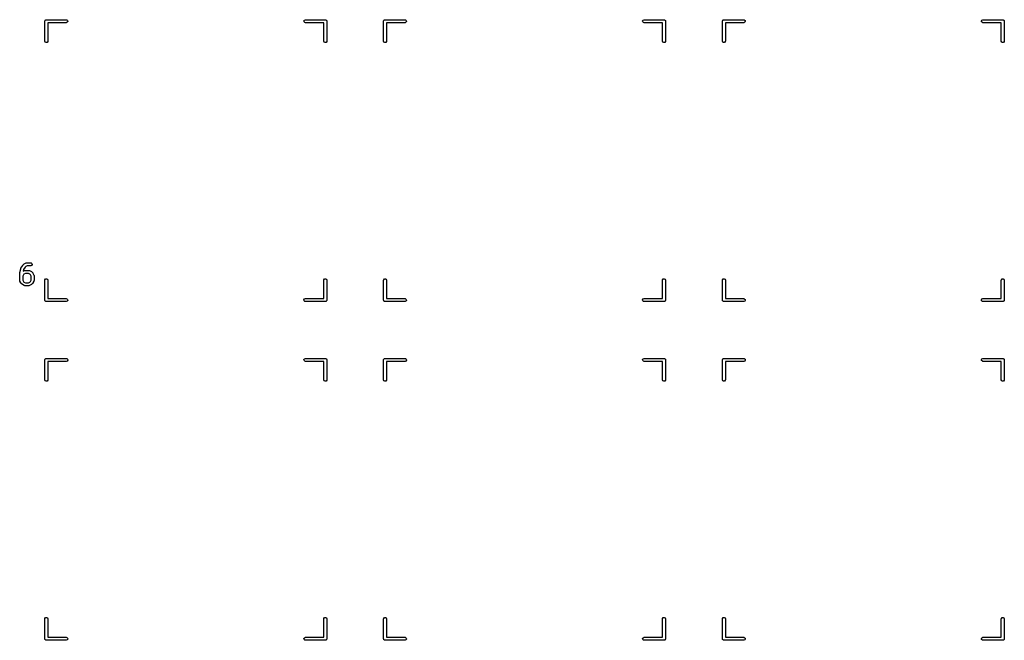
# Model space of a CAD drawing. Extents: x 2.98 to 10.9, y -3.21 to -0.64.
# Tile 7 of 8: x 8.96 to 10.9, y -3.21 to -1.98. Entities that reach past the tile are written whole.
import ezdxf

# ---------------------------------------------------------------- set-up
doc = ezdxf.new("R2010")
doc.units = 0
doc.header["$MEASUREMENT"] = 0
doc.layers.add('BLACK', color=7, linetype='CONTINUOUS')

msp = doc.modelspace()

# ---------------------------------------------------------------- linework, layer by layer
at = {"layer": 'BLACK', "linetype": 'CONTINUOUS'}
for p, q in [((9.00787, -1.98327), (9.00794, -1.98288)), ((9.00787, -2.02264), (9.00787, -1.98327)), ((9.00791, -1.98275), (9.00798, -1.98264)), ((9.00794, -1.98288), (9.00791, -1.98275)), ((9.00798, -1.98264), (9.00805, -1.98226)), ((9.00805, -1.98226), (9.00854, -1.98167)), ((9.00854, -1.98167), (9.00892, -1.981)), ((9.00892, -1.981), (9.00917, -1.98091)), ((9.00917, -1.98091), (9.00935, -1.98071)), ((9.00935, -1.98071), (9.0101, -1.98058)), ((9.0101, -1.98058), (9.01082, -1.98031)), ((9.01082, -1.98031), (9.05019, -1.98031)), ((9.05019, -1.98031), (9.0512, -1.98049)), ((9.0512, -1.98049), (9.05275, -1.98179)), ((9.0531, -1.98378), (9.05209, -1.98553)), ((9.05275, -1.98179), (9.0531, -1.98378)), ((9.51973, -1.98275), (9.52074, -1.981)), ((9.52008, -1.98474), (9.51973, -1.98275)), ((9.52074, -1.981), (9.52263, -1.98031)), ((9.52263, -1.98031), (9.562, -1.98031)), ((9.562, -1.98031), (9.56239, -1.98038)), ((9.56239, -1.98038), (9.56252, -1.98036)), ((9.56252, -1.98036), (9.56263, -1.98042)), ((9.56263, -1.98042), (9.56301, -1.98049)), ((9.56301, -1.98049), (9.5636, -1.98099)), ((9.5636, -1.98099), (9.56427, -1.98137)), ((9.56427, -1.98137), (9.56436, -1.98162)), ((9.56436, -1.98162), (9.56456, -1.98179)), ((9.56456, -1.98179), (9.56469, -1.98255)), ((9.56469, -1.98255), (9.56496, -1.98327)), ((9.56496, -1.98327), (9.56496, -2.02264)), ((9.67716, -1.98327), (9.67723, -1.98288)), ((9.67716, -2.02264), (9.67716, -1.98327)), ((9.67721, -1.98275), (9.67727, -1.98264)), ((9.67723, -1.98288), (9.67721, -1.98275)), ((9.67727, -1.98264), (9.67734, -1.98226)), ((9.67734, -1.98226), (9.67783, -1.98167)), ((9.67783, -1.98167), (9.67822, -1.981)), ((9.67822, -1.981), (9.67847, -1.98091)), ((9.67847, -1.98091), (9.67864, -1.98071)), ((9.67864, -1.98071), (9.67939, -1.98058)), ((9.67939, -1.98058), (9.68011, -1.98031)), ((9.68011, -1.98031), (9.71948, -1.98031)), ((9.71948, -1.98031), (9.72049, -1.98049)), ((9.72049, -1.98049), (9.72204, -1.98179)), ((9.72239, -1.98378), (9.72138, -1.98553)), ((9.72204, -1.98179), (9.72239, -1.98378)), ((10.189, -1.98275), (10.19, -1.981)), ((10.1894, -1.98474), (10.189, -1.98275)), ((10.19, -1.981), (10.1919, -1.98031)), ((10.1919, -1.98031), (10.2313, -1.98031)), ((10.2313, -1.98031), (10.2317, -1.98038)), ((10.2317, -1.98038), (10.2318, -1.98036)), ((10.2318, -1.98036), (10.2319, -1.98042)), ((10.2319, -1.98042), (10.2323, -1.98049)), ((10.2323, -1.98049), (10.2329, -1.98099)), ((10.2329, -1.98099), (10.2336, -1.98137)), ((10.2336, -1.98137), (10.2336, -1.98162)), ((10.2336, -1.98162), (10.2339, -1.98179)), ((10.2339, -1.98179), (10.234, -1.98255)), ((10.234, -1.98255), (10.2342, -1.98327)), ((10.2342, -1.98327), (10.2342, -2.02264)), ((10.3465, -1.98275), (10.3466, -1.98264)), ((10.3465, -1.98288), (10.3465, -1.98275)), ((10.3465, -1.98327), (10.3465, -1.98288)), ((10.3465, -2.02264), (10.3465, -1.98327)), ((10.3466, -1.98226), (10.3471, -1.98167)), ((10.3466, -1.98264), (10.3466, -1.98226)), ((10.3471, -1.98167), (10.3475, -1.981)), ((10.3475, -1.981), (10.3478, -1.98091)), ((10.3478, -1.98091), (10.3479, -1.98071)), ((10.3479, -1.98071), (10.3487, -1.98058)), ((10.3487, -1.98058), (10.3494, -1.98031)), ((10.3494, -1.98031), (10.3888, -1.98031)), ((10.3888, -1.98031), (10.3898, -1.98049)), ((10.3898, -1.98049), (10.3913, -1.98179)), ((10.3917, -1.98378), (10.3907, -1.98553)), ((10.3913, -1.98179), (10.3917, -1.98378)), ((10.8583, -1.98275), (10.8593, -1.981)), ((10.8587, -1.98474), (10.8583, -1.98275)), ((10.8593, -1.981), (10.8612, -1.98031)), ((10.8612, -1.98031), (10.9006, -1.98031)), ((10.9006, -1.98031), (10.901, -1.98038)), ((10.901, -1.98038), (10.9011, -1.98036)), ((10.9011, -1.98036), (10.9012, -1.98042)), ((10.9012, -1.98042), (10.9016, -1.98049)), ((10.9016, -1.98049), (10.9022, -1.98099)), ((10.9022, -1.98099), (10.9028, -1.98137)), ((10.9028, -1.98137), (10.9029, -1.98162)), ((10.9029, -1.98162), (10.9031, -1.98179)), ((10.9031, -1.98179), (10.9033, -1.98255)), ((10.9033, -1.98255), (10.9035, -1.98327)), ((10.9035, -1.98327), (10.9035, -2.02264)), ((9.05019, -1.98622), (9.01378, -1.98622)), ((9.01378, -1.98622), (9.01378, -2.02264)), ((9.05209, -1.98553), (9.05019, -1.98622)), ((9.52162, -1.98604), (9.52008, -1.98474)), ((9.52263, -1.98622), (9.52162, -1.98604)), ((9.55905, -1.98622), (9.52263, -1.98622)), ((9.55905, -2.02264), (9.55905, -1.98622)), ((9.71948, -1.98622), (9.68307, -1.98622)), ((9.68307, -1.98622), (9.68307, -2.02264)), ((9.72138, -1.98553), (9.71948, -1.98622)), ((10.1909, -1.98604), (10.1894, -1.98474)), ((10.1919, -1.98622), (10.1909, -1.98604)), ((10.2283, -1.98622), (10.1919, -1.98622)), ((10.2283, -2.02264), (10.2283, -1.98622)), ((10.3888, -1.98622), (10.3524, -1.98622)), ((10.3524, -1.98622), (10.3524, -2.02264)), ((10.3907, -1.98553), (10.3888, -1.98622)), ((10.8602, -1.98604), (10.8587, -1.98474)), ((10.8612, -1.98622), (10.8602, -1.98604)), ((10.8976, -1.98622), (10.8612, -1.98622)), ((10.8976, -2.02264), (10.8976, -1.98622)), ((9.00856, -2.02453), (9.00787, -2.02264)), ((9.01378, -2.02264), (9.0136, -2.02365)), ((9.55974, -2.02453), (9.55905, -2.02264)), ((9.56496, -2.02264), (9.56478, -2.02365)), ((9.67785, -2.02453), (9.67716, -2.02264)), ((9.68307, -2.02264), (9.68289, -2.02365)), ((10.229, -2.02453), (10.2283, -2.02264)), ((10.2342, -2.02264), (10.2341, -2.02365)), ((10.3471, -2.02453), (10.3465, -2.02264)), ((10.3524, -2.02264), (10.3522, -2.02365)), ((10.8983, -2.02453), (10.8976, -2.02264)), ((10.9035, -2.02264), (10.9034, -2.02365)), ((9.01031, -2.02554), (9.00856, -2.02453)), ((9.0123, -2.02519), (9.01031, -2.02554)), ((9.0136, -2.02365), (9.0123, -2.02519)), ((9.56149, -2.02554), (9.55974, -2.02453)), ((9.56348, -2.02519), (9.56149, -2.02554)), ((9.56478, -2.02365), (9.56348, -2.02519)), ((9.6796, -2.02554), (9.67785, -2.02453)), ((9.68159, -2.02519), (9.6796, -2.02554)), ((9.68289, -2.02365), (9.68159, -2.02519)), ((10.2308, -2.02554), (10.229, -2.02453)), ((10.2328, -2.02519), (10.2308, -2.02554)), ((10.2341, -2.02365), (10.2328, -2.02519)), ((10.3489, -2.02554), (10.3471, -2.02453)), ((10.3509, -2.02519), (10.3489, -2.02554)), ((10.3522, -2.02365), (10.3509, -2.02519)), ((10.9001, -2.02554), (10.8983, -2.02453)), ((10.9021, -2.02519), (10.9001, -2.02554)), ((10.9034, -2.02365), (10.9021, -2.02519)), ((8.96056, -2.47141), (8.96431, -2.46579)), ((8.96431, -2.46579), (8.96462, -2.46546)), ((8.96462, -2.46546), (8.96468, -2.46534)), ((8.96468, -2.46534), (8.96655, -2.46346)), ((8.96906, -2.46931), (8.96576, -2.47426)), ((8.96655, -2.46346), (8.96728, -2.46296)), ((8.96728, -2.46296), (8.96732, -2.46291)), ((8.96732, -2.46291), (8.97107, -2.46103)), ((8.97039, -2.46798), (8.96906, -2.46931)), ((8.97309, -2.46663), (8.97039, -2.46798)), ((8.97107, -2.46103), (8.97205, -2.46074)), ((8.97205, -2.46074), (8.97222, -2.46078)), ((8.97222, -2.46078), (8.97239, -2.46072)), ((8.97239, -2.46072), (8.97989, -2.46072)), ((8.97989, -2.46663), (8.97309, -2.46663)), ((8.97989, -2.46072), (8.9809, -2.4609)), ((8.98179, -2.46594), (8.97989, -2.46663)), ((8.9809, -2.4609), (8.98245, -2.4622)), ((8.9828, -2.46419), (8.98179, -2.46594)), ((8.98245, -2.4622), (8.9828, -2.46419)), ((8.95819, -2.48055), (8.95829, -2.47997)), ((8.95819, -2.49555), (8.95819, -2.48055)), ((8.95828, -2.47983), (8.96015, -2.47233)), ((8.95829, -2.47997), (8.95828, -2.47983)), ((8.96015, -2.47233), (8.96056, -2.47143)), ((8.96056, -2.47143), (8.96056, -2.47141)), ((8.96544, -2.48417), (8.96409, -2.48687)), ((8.96409, -2.48687), (8.96409, -2.49485)), ((8.96576, -2.47426), (8.96503, -2.47718)), ((8.96503, -2.47718), (8.96732, -2.47603)), ((8.96664, -2.48297), (8.96544, -2.48417)), ((8.96934, -2.48163), (8.96664, -2.48297)), ((8.96732, -2.47603), (8.9683, -2.47574)), ((8.9683, -2.47574), (8.96847, -2.47578)), ((8.96847, -2.47578), (8.96864, -2.47572)), ((8.96864, -2.47572), (8.97614, -2.47572)), ((8.97544, -2.48163), (8.96934, -2.48163)), ((8.97814, -2.48297), (8.97544, -2.48163)), ((8.97614, -2.47572), (8.97715, -2.4759)), ((8.97715, -2.4759), (8.97728, -2.47601)), ((8.97728, -2.47601), (8.97746, -2.47603)), ((8.97746, -2.47603), (8.98121, -2.47791)), ((8.97934, -2.48417), (8.97814, -2.48297)), ((8.98069, -2.48687), (8.97934, -2.48417)), ((8.98069, -2.49485), (8.98069, -2.48687)), ((8.98121, -2.47791), (8.98192, -2.47843)), ((8.98192, -2.47843), (8.98198, -2.47846)), ((8.98198, -2.47846), (8.98385, -2.48033)), ((8.98385, -2.48033), (8.98436, -2.48106)), ((8.98436, -2.48106), (8.9844, -2.4811)), ((8.9844, -2.4811), (8.98628, -2.48485)), ((8.98628, -2.48485), (8.98657, -2.48583)), ((8.98657, -2.48583), (8.98653, -2.48601)), ((8.98653, -2.48601), (8.98659, -2.48617)), ((8.98659, -2.48617), (8.98659, -2.49555)), ((8.95825, -2.49571), (8.95819, -2.49555)), ((8.95821, -2.49588), (8.95825, -2.49571)), ((8.9585, -2.49687), (8.95821, -2.49588)), ((8.96037, -2.50062), (8.9585, -2.49687)), ((8.96042, -2.50066), (8.96037, -2.50062)), ((8.96093, -2.50138), (8.96042, -2.50066)), ((8.9628, -2.50326), (8.96093, -2.50138)), ((8.96286, -2.50329), (8.9628, -2.50326)), ((8.96357, -2.50381), (8.96286, -2.50329)), ((8.96732, -2.50569), (8.96357, -2.50381)), ((8.96409, -2.49485), (8.96544, -2.49755)), ((8.96544, -2.49755), (8.96664, -2.49874)), ((8.96664, -2.49874), (8.96934, -2.50009)), ((8.9675, -2.50571), (8.96732, -2.50569)), ((8.96763, -2.50582), (8.9675, -2.50571)), ((8.96864, -2.506), (8.96763, -2.50582)), ((8.97614, -2.506), (8.96864, -2.506)), ((8.96934, -2.50009), (8.97544, -2.50009)), ((8.97544, -2.50009), (8.97814, -2.49874)), ((8.97631, -2.50594), (8.97614, -2.506)), ((8.97648, -2.50598), (8.97631, -2.50594)), ((8.97746, -2.50569), (8.97648, -2.50598)), ((8.98121, -2.50381), (8.97746, -2.50569)), ((8.97814, -2.49874), (8.97934, -2.49755)), ((8.97934, -2.49755), (8.98069, -2.49485)), ((8.98125, -2.50376), (8.98121, -2.50381)), ((8.98198, -2.50326), (8.98125, -2.50376)), ((8.98385, -2.50138), (8.98198, -2.50326)), ((8.98388, -2.50133), (8.98385, -2.50138)), ((8.9844, -2.50062), (8.98388, -2.50133)), ((8.98628, -2.49687), (8.9844, -2.50062)), ((8.9863, -2.49669), (8.98628, -2.49687)), ((8.98641, -2.49656), (8.9863, -2.49669)), ((8.98659, -2.49555), (8.98641, -2.49656)), ((9.00787, -2.49508), (9.00805, -2.49407)), ((9.00787, -2.53445), (9.00787, -2.49508)), ((9.00805, -2.49407), (9.00935, -2.49252)), ((9.00935, -2.49252), (9.01134, -2.49217)), ((9.01134, -2.49217), (9.01308, -2.49318)), ((9.01308, -2.49318), (9.01378, -2.49508)), ((9.01378, -2.49508), (9.01378, -2.5315)), ((9.55905, -2.49508), (9.55923, -2.49407)), ((9.55905, -2.5315), (9.55905, -2.49508)), ((9.55923, -2.49407), (9.56053, -2.49252)), ((9.56053, -2.49252), (9.56252, -2.49217)), ((9.56252, -2.49217), (9.56427, -2.49318)), ((9.56427, -2.49318), (9.56496, -2.49508)), ((9.56496, -2.49508), (9.56496, -2.53445)), ((9.67716, -2.49508), (9.67734, -2.49407)), ((9.67716, -2.53445), (9.67716, -2.49508)), ((9.67734, -2.49407), (9.67864, -2.49252)), ((9.67864, -2.49252), (9.68063, -2.49217)), ((9.68063, -2.49217), (9.68238, -2.49318)), ((9.68238, -2.49318), (9.68307, -2.49508)), ((9.68307, -2.49508), (9.68307, -2.5315)), ((10.2283, -2.49508), (10.2285, -2.49407)), ((10.2283, -2.5315), (10.2283, -2.49508)), ((10.2285, -2.49407), (10.2298, -2.49252)), ((10.2298, -2.49252), (10.2318, -2.49217)), ((10.2318, -2.49217), (10.2336, -2.49318)), ((10.2336, -2.49318), (10.2342, -2.49508)), ((10.2342, -2.49508), (10.2342, -2.53445)), ((10.3465, -2.49508), (10.3466, -2.49407)), ((10.3465, -2.53445), (10.3465, -2.49508)), ((10.3466, -2.49407), (10.3479, -2.49252)), ((10.3479, -2.49252), (10.3499, -2.49217)), ((10.3499, -2.49217), (10.3517, -2.49318)), ((10.3517, -2.49318), (10.3524, -2.49508)), ((10.3524, -2.49508), (10.3524, -2.5315)), ((10.8976, -2.49508), (10.8978, -2.49407)), ((10.8976, -2.5315), (10.8976, -2.49508)), ((10.8978, -2.49407), (10.8991, -2.49252)), ((10.8991, -2.49252), (10.9011, -2.49217)), ((10.9011, -2.49217), (10.9028, -2.49318)), ((10.9028, -2.49318), (10.9035, -2.49508)), ((10.9035, -2.49508), (10.9035, -2.53445)), ((9.00813, -2.53517), (9.00787, -2.53445)), ((9.00827, -2.53592), (9.00813, -2.53517)), ((9.00847, -2.5361), (9.00827, -2.53592)), ((9.00856, -2.53635), (9.00847, -2.5361)), ((9.00922, -2.53673), (9.00856, -2.53635)), ((9.00981, -2.53722), (9.00922, -2.53673)), ((9.0102, -2.53729), (9.00981, -2.53722)), ((9.01031, -2.53736), (9.0102, -2.53729)), ((9.01044, -2.53733), (9.01031, -2.53736)), ((9.01082, -2.5374), (9.01044, -2.53733)), ((9.05019, -2.5374), (9.01082, -2.5374)), ((9.01378, -2.5315), (9.05019, -2.5315)), ((9.05019, -2.5315), (9.0512, -2.53167)), ((9.05209, -2.53671), (9.05019, -2.5374)), ((9.0512, -2.53167), (9.05275, -2.53297)), ((9.0531, -2.53496), (9.05209, -2.53671)), ((9.05275, -2.53297), (9.0531, -2.53496)), ((9.51973, -2.53394), (9.52074, -2.53219)), ((9.52008, -2.53592), (9.51973, -2.53394)), ((9.52162, -2.53722), (9.52008, -2.53592)), ((9.52074, -2.53219), (9.52263, -2.5315)), ((9.52263, -2.5374), (9.52162, -2.53722)), ((9.52263, -2.5315), (9.55905, -2.5315)), ((9.562, -2.5374), (9.52263, -2.5374)), ((9.56272, -2.53714), (9.562, -2.5374)), ((9.56348, -2.537), (9.56272, -2.53714)), ((9.56365, -2.5368), (9.56348, -2.537)), ((9.5639, -2.53671), (9.56365, -2.5368)), ((9.56429, -2.53605), (9.5639, -2.53671)), ((9.56478, -2.53546), (9.56429, -2.53605)), ((9.56485, -2.53507), (9.56478, -2.53546)), ((9.56491, -2.53496), (9.56485, -2.53507)), ((9.56496, -2.53445), (9.56489, -2.53483)), ((9.56489, -2.53483), (9.56491, -2.53496)), ((9.67742, -2.53517), (9.67716, -2.53445)), ((9.67756, -2.53592), (9.67742, -2.53517)), ((9.67776, -2.5361), (9.67756, -2.53592)), ((9.67785, -2.53635), (9.67776, -2.5361)), ((9.67852, -2.53673), (9.67785, -2.53635)), ((9.6791, -2.53722), (9.67852, -2.53673)), ((9.67949, -2.53729), (9.6791, -2.53722)), ((9.6796, -2.53736), (9.67949, -2.53729)), ((9.67973, -2.53733), (9.6796, -2.53736)), ((9.68011, -2.5374), (9.67973, -2.53733)), ((9.71948, -2.5374), (9.68011, -2.5374)), ((9.68307, -2.5315), (9.71948, -2.5315)), ((9.71948, -2.5315), (9.72049, -2.53167)), ((9.72138, -2.53671), (9.71948, -2.5374)), ((9.72049, -2.53167), (9.72204, -2.53297)), ((9.72239, -2.53496), (9.72138, -2.53671)), ((9.72204, -2.53297), (9.72239, -2.53496)), ((10.189, -2.53394), (10.19, -2.53219)), ((10.1894, -2.53592), (10.189, -2.53394)), ((10.1909, -2.53722), (10.1894, -2.53592)), ((10.19, -2.53219), (10.1919, -2.5315)), ((10.1919, -2.5374), (10.1909, -2.53722)), ((10.1919, -2.5315), (10.2283, -2.5315)), ((10.2313, -2.5374), (10.1919, -2.5374)), ((10.232, -2.53714), (10.2313, -2.5374)), ((10.2328, -2.537), (10.232, -2.53714)), ((10.2329, -2.5368), (10.2328, -2.537)), ((10.2332, -2.53671), (10.2329, -2.5368)), ((10.2336, -2.53605), (10.2332, -2.53671)), ((10.2341, -2.53546), (10.2336, -2.53605)), ((10.2342, -2.53496), (10.2341, -2.53507)), ((10.2341, -2.53507), (10.2341, -2.53546)), ((10.2342, -2.53445), (10.2342, -2.53483)), ((10.2342, -2.53483), (10.2342, -2.53496)), ((10.3467, -2.53517), (10.3465, -2.53445)), ((10.3468, -2.53592), (10.3467, -2.53517)), ((10.3471, -2.5361), (10.3468, -2.53592)), ((10.3471, -2.53635), (10.3471, -2.5361)), ((10.3478, -2.53673), (10.3471, -2.53635)), ((10.3484, -2.53722), (10.3478, -2.53673)), ((10.3488, -2.53729), (10.3484, -2.53722)), ((10.3489, -2.53736), (10.3488, -2.53729)), ((10.349, -2.53733), (10.3489, -2.53736)), ((10.3494, -2.5374), (10.349, -2.53733)), ((10.3888, -2.5374), (10.3494, -2.5374)), ((10.3524, -2.5315), (10.3888, -2.5315)), ((10.3888, -2.5315), (10.3898, -2.53167)), ((10.3907, -2.53671), (10.3888, -2.5374)), ((10.3898, -2.53167), (10.3913, -2.53297)), ((10.3917, -2.53496), (10.3907, -2.53671)), ((10.3913, -2.53297), (10.3917, -2.53496)), ((10.8583, -2.53394), (10.8593, -2.53219)), ((10.8587, -2.53592), (10.8583, -2.53394)), ((10.8602, -2.53722), (10.8587, -2.53592)), ((10.8593, -2.53219), (10.8612, -2.5315)), ((10.8612, -2.5374), (10.8602, -2.53722)), ((10.8612, -2.5315), (10.8976, -2.5315)), ((10.9006, -2.5374), (10.8612, -2.5374)), ((10.9013, -2.53714), (10.9006, -2.5374)), ((10.9021, -2.537), (10.9013, -2.53714)), ((10.9022, -2.5368), (10.9021, -2.537)), ((10.9025, -2.53671), (10.9022, -2.5368)), ((10.9029, -2.53605), (10.9025, -2.53671)), ((10.9034, -2.53546), (10.9029, -2.53605)), ((10.9035, -2.53496), (10.9034, -2.53507)), ((10.9034, -2.53507), (10.9034, -2.53546)), ((10.9035, -2.53445), (10.9035, -2.53483)), ((10.9035, -2.53483), (10.9035, -2.53496)), ((9.00787, -2.65256), (9.00794, -2.65217)), ((9.00787, -2.69193), (9.00787, -2.65256)), ((9.00791, -2.65204), (9.00798, -2.65193)), ((9.00794, -2.65217), (9.00791, -2.65204)), ((9.00798, -2.65193), (9.00805, -2.65155)), ((9.00805, -2.65155), (9.00854, -2.65096)), ((9.00854, -2.65096), (9.00892, -2.6503)), ((9.00892, -2.6503), (9.00917, -2.6502)), ((9.00917, -2.6502), (9.00935, -2.65)), ((9.00935, -2.65), (9.0101, -2.64987)), ((9.0101, -2.64987), (9.01082, -2.6496)), ((9.01082, -2.6496), (9.05019, -2.6496)), ((9.05019, -2.65551), (9.01378, -2.65551)), ((9.01378, -2.65551), (9.01378, -2.69193)), ((9.05019, -2.6496), (9.0512, -2.64978)), ((9.05209, -2.65482), (9.05019, -2.65551)), ((9.0512, -2.64978), (9.05275, -2.65108)), ((9.0531, -2.65307), (9.05209, -2.65482)), ((9.05275, -2.65108), (9.0531, -2.65307)), ((9.51973, -2.65204), (9.52074, -2.6503)), ((9.52008, -2.65403), (9.51973, -2.65204)), ((9.52162, -2.65533), (9.52008, -2.65403)), ((9.52074, -2.6503), (9.52263, -2.6496)), ((9.52263, -2.65551), (9.52162, -2.65533)), ((9.52263, -2.6496), (9.562, -2.6496)), ((9.55905, -2.65551), (9.52263, -2.65551)), ((9.55905, -2.69193), (9.55905, -2.65551)), ((9.562, -2.6496), (9.56239, -2.64967)), ((9.56239, -2.64967), (9.56252, -2.64965)), ((9.56252, -2.64965), (9.56263, -2.64972)), ((9.56263, -2.64972), (9.56301, -2.64978)), ((9.56301, -2.64978), (9.5636, -2.65028)), ((9.5636, -2.65028), (9.56427, -2.65066)), ((9.56427, -2.65066), (9.56436, -2.65091)), ((9.56436, -2.65091), (9.56456, -2.65108)), ((9.56456, -2.65108), (9.56469, -2.65184)), ((9.56469, -2.65184), (9.56496, -2.65256)), ((9.56496, -2.65256), (9.56496, -2.69193)), ((9.67716, -2.65256), (9.67723, -2.65217)), ((9.67716, -2.69193), (9.67716, -2.65256)), ((9.67721, -2.65204), (9.67727, -2.65193)), ((9.67723, -2.65217), (9.67721, -2.65204)), ((9.67727, -2.65193), (9.67734, -2.65155)), ((9.67734, -2.65155), (9.67783, -2.65096)), ((9.67783, -2.65096), (9.67822, -2.6503)), ((9.67822, -2.6503), (9.67847, -2.6502)), ((9.67847, -2.6502), (9.67864, -2.65)), ((9.67864, -2.65), (9.67939, -2.64987)), ((9.67939, -2.64987), (9.68011, -2.6496)), ((9.68011, -2.6496), (9.71948, -2.6496)), ((9.71948, -2.65551), (9.68307, -2.65551)), ((9.68307, -2.65551), (9.68307, -2.69193)), ((9.71948, -2.6496), (9.72049, -2.64978)), ((9.72138, -2.65482), (9.71948, -2.65551)), ((9.72049, -2.64978), (9.72204, -2.65108)), ((9.72239, -2.65307), (9.72138, -2.65482)), ((9.72204, -2.65108), (9.72239, -2.65307)), ((10.189, -2.65204), (10.19, -2.6503)), ((10.1894, -2.65403), (10.189, -2.65204)), ((10.1909, -2.65533), (10.1894, -2.65403)), ((10.19, -2.6503), (10.1919, -2.6496)), ((10.1919, -2.65551), (10.1909, -2.65533)), ((10.1919, -2.6496), (10.2313, -2.6496)), ((10.2283, -2.65551), (10.1919, -2.65551)), ((10.2283, -2.69193), (10.2283, -2.65551)), ((10.2313, -2.6496), (10.2317, -2.64967)), ((10.2317, -2.64967), (10.2318, -2.64965)), ((10.2318, -2.64965), (10.2319, -2.64972)), ((10.2319, -2.64972), (10.2323, -2.64978)), ((10.2323, -2.64978), (10.2329, -2.65028)), ((10.2329, -2.65028), (10.2336, -2.65066)), ((10.2336, -2.65066), (10.2336, -2.65091)), ((10.2336, -2.65091), (10.2339, -2.65108)), ((10.2339, -2.65108), (10.234, -2.65184)), ((10.234, -2.65184), (10.2342, -2.65256)), ((10.2342, -2.65256), (10.2342, -2.69193)), ((10.3465, -2.65204), (10.3466, -2.65193)), ((10.3465, -2.65217), (10.3465, -2.65204)), ((10.3465, -2.65256), (10.3465, -2.65217)), ((10.3465, -2.69193), (10.3465, -2.65256)), ((10.3466, -2.65155), (10.3471, -2.65096)), ((10.3466, -2.65193), (10.3466, -2.65155)), ((10.3471, -2.65096), (10.3475, -2.6503)), ((10.3475, -2.6503), (10.3478, -2.6502)), ((10.3478, -2.6502), (10.3479, -2.65)), ((10.3479, -2.65), (10.3487, -2.64987)), ((10.3487, -2.64987), (10.3494, -2.6496)), ((10.3494, -2.6496), (10.3888, -2.6496)), ((10.3888, -2.65551), (10.3524, -2.65551)), ((10.3524, -2.65551), (10.3524, -2.69193)), ((10.3888, -2.6496), (10.3898, -2.64978)), ((10.3907, -2.65482), (10.3888, -2.65551)), ((10.3898, -2.64978), (10.3913, -2.65108)), ((10.3917, -2.65307), (10.3907, -2.65482)), ((10.3913, -2.65108), (10.3917, -2.65307)), ((10.8583, -2.65204), (10.8593, -2.6503)), ((10.8587, -2.65403), (10.8583, -2.65204)), ((10.8602, -2.65533), (10.8587, -2.65403)), ((10.8593, -2.6503), (10.8612, -2.6496)), ((10.8612, -2.65551), (10.8602, -2.65533)), ((10.8612, -2.6496), (10.9006, -2.6496)), ((10.8976, -2.65551), (10.8612, -2.65551)), ((10.8976, -2.69193), (10.8976, -2.65551)), ((10.9006, -2.6496), (10.901, -2.64967)), ((10.901, -2.64967), (10.9011, -2.64965)), ((10.9011, -2.64965), (10.9012, -2.64972)), ((10.9012, -2.64972), (10.9016, -2.64978)), ((10.9016, -2.64978), (10.9022, -2.65028)), ((10.9022, -2.65028), (10.9028, -2.65066)), ((10.9028, -2.65066), (10.9029, -2.65091)), ((10.9029, -2.65091), (10.9031, -2.65108)), ((10.9031, -2.65108), (10.9033, -2.65184)), ((10.9033, -2.65184), (10.9035, -2.65256)), ((10.9035, -2.65256), (10.9035, -2.69193)), ((9.00856, -2.69383), (9.00787, -2.69193)), ((9.01031, -2.69484), (9.00856, -2.69383)), ((9.0123, -2.69448), (9.01031, -2.69484)), ((9.0136, -2.69294), (9.0123, -2.69448)), ((9.01378, -2.69193), (9.0136, -2.69294)), ((9.55974, -2.69383), (9.55905, -2.69193)), ((9.56149, -2.69484), (9.55974, -2.69383)), ((9.56348, -2.69448), (9.56149, -2.69484)), ((9.56478, -2.69294), (9.56348, -2.69448)), ((9.56496, -2.69193), (9.56478, -2.69294)), ((9.67785, -2.69383), (9.67716, -2.69193)), ((9.6796, -2.69484), (9.67785, -2.69383)), ((9.68159, -2.69448), (9.6796, -2.69484)), ((9.68289, -2.69294), (9.68159, -2.69448)), ((9.68307, -2.69193), (9.68289, -2.69294)), ((10.229, -2.69383), (10.2283, -2.69193)), ((10.2308, -2.69484), (10.229, -2.69383)), ((10.2328, -2.69448), (10.2308, -2.69484)), ((10.2341, -2.69294), (10.2328, -2.69448)), ((10.2342, -2.69193), (10.2341, -2.69294)), ((10.3471, -2.69383), (10.3465, -2.69193)), ((10.3489, -2.69484), (10.3471, -2.69383)), ((10.3509, -2.69448), (10.3489, -2.69484)), ((10.3522, -2.69294), (10.3509, -2.69448)), ((10.3524, -2.69193), (10.3522, -2.69294)), ((10.8983, -2.69383), (10.8976, -2.69193)), ((10.9001, -2.69484), (10.8983, -2.69383)), ((10.9021, -2.69448), (10.9001, -2.69484)), ((10.9034, -2.69294), (10.9021, -2.69448)), ((10.9035, -2.69193), (10.9034, -2.69294)), ((9.00787, -3.16437), (9.00805, -3.16336)), ((9.00787, -3.20374), (9.00787, -3.16437)), ((9.00805, -3.16336), (9.00935, -3.16181)), ((9.00935, -3.16181), (9.01134, -3.16146)), ((9.01134, -3.16146), (9.01308, -3.16247)), ((9.01308, -3.16247), (9.01378, -3.16437)), ((9.01378, -3.16437), (9.01378, -3.20079)), ((9.55905, -3.16437), (9.55923, -3.16336)), ((9.55905, -3.20079), (9.55905, -3.16437)), ((9.55923, -3.16336), (9.56053, -3.16181)), ((9.56053, -3.16181), (9.56252, -3.16146)), ((9.56252, -3.16146), (9.56427, -3.16247)), ((9.56427, -3.16247), (9.56496, -3.16437)), ((9.56496, -3.16437), (9.56496, -3.20374)), ((9.67716, -3.16437), (9.67734, -3.16336)), ((9.67716, -3.20374), (9.67716, -3.16437)), ((9.67734, -3.16336), (9.67864, -3.16181)), ((9.67864, -3.16181), (9.68063, -3.16146)), ((9.68063, -3.16146), (9.68238, -3.16247)), ((9.68238, -3.16247), (9.68307, -3.16437)), ((9.68307, -3.16437), (9.68307, -3.20079)), ((10.2283, -3.16437), (10.2285, -3.16336)), ((10.2283, -3.20079), (10.2283, -3.16437)), ((10.2285, -3.16336), (10.2298, -3.16181)), ((10.2298, -3.16181), (10.2318, -3.16146)), ((10.2318, -3.16146), (10.2336, -3.16247)), ((10.2336, -3.16247), (10.2342, -3.16437)), ((10.2342, -3.16437), (10.2342, -3.20374)), ((10.3465, -3.16437), (10.3466, -3.16336)), ((10.3465, -3.20374), (10.3465, -3.16437)), ((10.3466, -3.16336), (10.3479, -3.16181)), ((10.3479, -3.16181), (10.3499, -3.16146)), ((10.3499, -3.16146), (10.3517, -3.16247)), ((10.3517, -3.16247), (10.3524, -3.16437)), ((10.3524, -3.16437), (10.3524, -3.20079)), ((10.8976, -3.16437), (10.8978, -3.16336)), ((10.8976, -3.20079), (10.8976, -3.16437)), ((10.8978, -3.16336), (10.8991, -3.16181)), ((10.8991, -3.16181), (10.9011, -3.16146)), ((10.9011, -3.16146), (10.9028, -3.16247)), ((10.9028, -3.16247), (10.9035, -3.16437)), ((10.9035, -3.16437), (10.9035, -3.20374)), ((9.00813, -3.20446), (9.00787, -3.20374)), ((9.00827, -3.20522), (9.00813, -3.20446)), ((9.00847, -3.20539), (9.00827, -3.20522)), ((9.00856, -3.20564), (9.00847, -3.20539)), ((9.00922, -3.20602), (9.00856, -3.20564)), ((9.00981, -3.20651), (9.00922, -3.20602)), ((9.0102, -3.20658), (9.00981, -3.20651)), ((9.01031, -3.20665), (9.0102, -3.20658)), ((9.01044, -3.20662), (9.01031, -3.20665)), ((9.01082, -3.20669), (9.01044, -3.20662)), ((9.05019, -3.20669), (9.01082, -3.20669)), ((9.01378, -3.20079), (9.05019, -3.20079)), ((9.05019, -3.20079), (9.0512, -3.20096)), ((9.05209, -3.206), (9.05019, -3.20669)), ((9.0512, -3.20096), (9.05275, -3.20226)), ((9.0531, -3.20425), (9.05209, -3.206)), ((9.05275, -3.20226), (9.0531, -3.20425)), ((9.51973, -3.20323), (9.52074, -3.20148)), ((9.52008, -3.20522), (9.51973, -3.20323)), ((9.52162, -3.20651), (9.52008, -3.20522)), ((9.52074, -3.20148), (9.52263, -3.20079)), ((9.52263, -3.20669), (9.52162, -3.20651)), ((9.52263, -3.20079), (9.55905, -3.20079)), ((9.562, -3.20669), (9.52263, -3.20669)), ((9.56272, -3.20643), (9.562, -3.20669)), ((9.56348, -3.2063), (9.56272, -3.20643)), ((9.56365, -3.20609), (9.56348, -3.2063)), ((9.5639, -3.206), (9.56365, -3.20609)), ((9.56429, -3.20534), (9.5639, -3.206)), ((9.56478, -3.20475), (9.56429, -3.20534)), ((9.56485, -3.20437), (9.56478, -3.20475)), ((9.56491, -3.20425), (9.56485, -3.20437)), ((9.56496, -3.20374), (9.56489, -3.20412)), ((9.56489, -3.20412), (9.56491, -3.20425)), ((9.67742, -3.20446), (9.67716, -3.20374)), ((9.67756, -3.20522), (9.67742, -3.20446)), ((9.67776, -3.20539), (9.67756, -3.20522)), ((9.67785, -3.20564), (9.67776, -3.20539)), ((9.67852, -3.20602), (9.67785, -3.20564)), ((9.6791, -3.20651), (9.67852, -3.20602)), ((9.67949, -3.20658), (9.6791, -3.20651)), ((9.6796, -3.20665), (9.67949, -3.20658)), ((9.67973, -3.20662), (9.6796, -3.20665)), ((9.68011, -3.20669), (9.67973, -3.20662)), ((9.71948, -3.20669), (9.68011, -3.20669)), ((9.68307, -3.20079), (9.71948, -3.20079)), ((9.71948, -3.20079), (9.72049, -3.20096)), ((9.72138, -3.206), (9.71948, -3.20669)), ((9.72049, -3.20096), (9.72204, -3.20226)), ((9.72239, -3.20425), (9.72138, -3.206)), ((9.72204, -3.20226), (9.72239, -3.20425)), ((10.189, -3.20323), (10.19, -3.20148)), ((10.1894, -3.20522), (10.189, -3.20323)), ((10.1909, -3.20651), (10.1894, -3.20522)), ((10.19, -3.20148), (10.1919, -3.20079)), ((10.1919, -3.20669), (10.1909, -3.20651)), ((10.1919, -3.20079), (10.2283, -3.20079)), ((10.2313, -3.20669), (10.1919, -3.20669)), ((10.232, -3.20643), (10.2313, -3.20669)), ((10.2328, -3.2063), (10.232, -3.20643)), ((10.2329, -3.20609), (10.2328, -3.2063)), ((10.2332, -3.206), (10.2329, -3.20609)), ((10.2336, -3.20534), (10.2332, -3.206)), ((10.2341, -3.20475), (10.2336, -3.20534)), ((10.2342, -3.20425), (10.2341, -3.20437)), ((10.2341, -3.20437), (10.2341, -3.20475)), ((10.2342, -3.20374), (10.2342, -3.20412)), ((10.2342, -3.20412), (10.2342, -3.20425)), ((10.3467, -3.20446), (10.3465, -3.20374)), ((10.3468, -3.20522), (10.3467, -3.20446)), ((10.3471, -3.20539), (10.3468, -3.20522)), ((10.3471, -3.20564), (10.3471, -3.20539)), ((10.3478, -3.20602), (10.3471, -3.20564)), ((10.3484, -3.20651), (10.3478, -3.20602)), ((10.3488, -3.20658), (10.3484, -3.20651)), ((10.3489, -3.20665), (10.3488, -3.20658)), ((10.349, -3.20662), (10.3489, -3.20665)), ((10.3494, -3.20669), (10.349, -3.20662)), ((10.3888, -3.20669), (10.3494, -3.20669)), ((10.3524, -3.20079), (10.3888, -3.20079)), ((10.3888, -3.20079), (10.3898, -3.20096)), ((10.3907, -3.206), (10.3888, -3.20669)), ((10.3898, -3.20096), (10.3913, -3.20226)), ((10.3917, -3.20425), (10.3907, -3.206)), ((10.3913, -3.20226), (10.3917, -3.20425)), ((10.8583, -3.20323), (10.8593, -3.20148)), ((10.8587, -3.20522), (10.8583, -3.20323)), ((10.8602, -3.20651), (10.8587, -3.20522)), ((10.8593, -3.20148), (10.8612, -3.20079)), ((10.8612, -3.20669), (10.8602, -3.20651)), ((10.8612, -3.20079), (10.8976, -3.20079)), ((10.9006, -3.20669), (10.8612, -3.20669)), ((10.9013, -3.20643), (10.9006, -3.20669)), ((10.9021, -3.2063), (10.9013, -3.20643)), ((10.9022, -3.20609), (10.9021, -3.2063)), ((10.9025, -3.206), (10.9022, -3.20609)), ((10.9029, -3.20534), (10.9025, -3.206)), ((10.9034, -3.20475), (10.9029, -3.20534)), ((10.9035, -3.20425), (10.9034, -3.20437)), ((10.9034, -3.20437), (10.9034, -3.20475)), ((10.9035, -3.20374), (10.9035, -3.20412)), ((10.9035, -3.20412), (10.9035, -3.20425))]:
    msp.add_line(p, q, dxfattribs=at)

doc.saveas('drawing.dxf')
